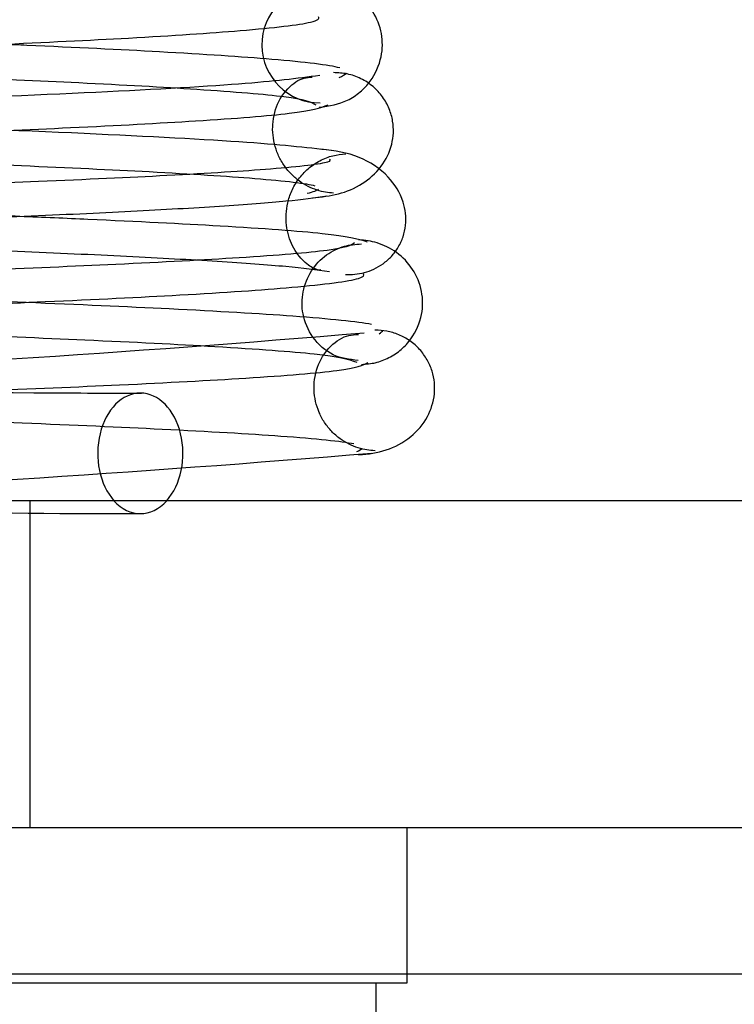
# Model space of a CAD drawing. Header units: inches. Extents: x 0 to 120, y -1 to 80.
# Tile 40 of 64: x 34.715 to 34.923, y 65.193 to 65.479. Entities that reach past the tile are written whole.
import ezdxf
from ezdxf.lldxf.tags import DXFTag

# ---------------------------------------------------------------- set-up
doc = ezdxf.new("R2010")
doc.units = ezdxf.units.IN
doc.header["$MEASUREMENT"] = 0
for name, color, linetype in [('COM51497', 7, 'Continuous'), ('COM70220', 7, 'Continuous'), ('Default', 7, 'Continuous'), ('SCC19011', 7, 'Continuous'), ('SPR20280', 7, 'Continuous'), ('WAF25367', 7, 'Continuous')]:
    doc.layers.add(name, color=color, linetype=linetype)
tags = doc.linetypes.add('HIDDEN2', pattern=[0.1875, 0.125, -0.0625]).pattern_tags.tags
tags[6:7] = [DXFTag(74, 4), DXFTag(75, 0), DXFTag(340, '0'), DXFTag(46, 0.0), DXFTag(50, 0.0), DXFTag(44, 0.0), DXFTag(45, 0.0)]
tags[4:5] = [DXFTag(74, 4), DXFTag(75, 0), DXFTag(340, '0'), DXFTag(46, 0.0), DXFTag(50, 0.0), DXFTag(44, 0.0), DXFTag(45, 0.0)]

# ---------------------------------------------------------------- blocks, each defined once
blk = doc.blocks.new('SE6')
at = {"layer": 'COM51497', "color": 7, "linetype": 'Continuous'}
for p, q in [((35.0234964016, 65.33970065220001), (34.1319964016, 65.33970065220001)), ((35.0234964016, 65.24470065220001), (34.1319964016, 65.24470065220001))]:
    blk.add_line(p, q, dxfattribs=at)
at = {"layer": 'COM51497', "color": 7, "linetype": 'HIDDEN2'}
blk.add_line((34.7182464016, 65.33970065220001), (34.7182464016, 65.24470065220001), dxfattribs=at)
at = {"layer": 'COM70220', "color": 7, "linetype": 'HIDDEN2'}
blk.add_line((43.0627464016, 65.2022006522), (26.0927464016, 65.2022006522), dxfattribs=at)
at = {"layer": 'SCC19011', "color": 7, "linetype": 'Continuous'}
blk.add_line((34.8187464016, 65.0187006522), (34.8187464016, 65.19970065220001), dxfattribs=at)
at = {"layer": 'SPR20280', "color": 7, "linetype": 'HIDDEN2'}
for centre, radius, start, end in [((34.8024383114, 65.472108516), 0.0168743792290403, 90.7799136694, 270.2283913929), ((34.7554130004, 70.2901746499), 4.919234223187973, 265.1584212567, 269.5796325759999), ((34.4000798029, 70.2901746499), 4.919234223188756, 270.0554439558, 274.8415787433), ((34.3988383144, 70.3208124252), 4.984858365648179, 270.0775561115, 274.8174758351), ((34.7566544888, 70.3208124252), 4.984858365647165, 266.537638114, 269.9224438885)]:
    blk.add_arc(centre, radius, start, end, dxfattribs=at)
at = {"layer": 'SPR20280', "color": 7, "linetype": 'Continuous'}
blk.add_arc((34.7554130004, 70.2901746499), 4.919234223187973, 269.5796325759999, 269.9445560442, dxfattribs=at)
for start_param, end_param in [(0, 2.474646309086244), (3.80853899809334, 6.283185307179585)]:
    blk.add_ellipse((34.7502804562, 65.3534506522), major_axis=(-3.414809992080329e-17, 0.01750000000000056), ratio=0.7071067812, start_param=start_param, end_param=end_param, dxfattribs=at)
at = {"layer": 'SPR20280', "color": 7, "linetype": 'HIDDEN2'}
blk.add_ellipse((34.7502804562, 65.3534506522), major_axis=(-3.414809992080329e-17, 0.01750000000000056), ratio=0.7071067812, start_param=2.474646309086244, end_param=3.808538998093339, dxfattribs=at)
for points, knots in [([(34.80128403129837, 65.48951407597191), (34.79936819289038, 65.48865041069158), (34.79535787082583, 65.48722972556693), (34.76779369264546, 65.4850331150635), (34.73192697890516, 65.4831106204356), (34.69282182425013, 65.48141106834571), (34.654892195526, 65.4799475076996), (34.62096919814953, 65.47871973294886), (34.59275078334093, 65.47772540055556), (34.56781361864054, 65.4768533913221), (34.54185683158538, 65.47594341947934), (34.51082494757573, 65.47483630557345), (34.47451020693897, 65.47347931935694), (34.43522638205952, 65.47186357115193), (34.39632366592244, 65.46997682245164), (34.36343674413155, 65.46781350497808), (34.34614512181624, 65.46571834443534), (34.34502844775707, 65.46442501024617), (34.3453994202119, 65.46391437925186)], [0, 0, 0, 0, 0.0901431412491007, 0.1716895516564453, 0.2445992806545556, 0.3087646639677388, 0.3640857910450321, 0.4105134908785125, 0.448000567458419, 0.4769549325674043, 0.5095977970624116, 0.5514293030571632, 0.602520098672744, 0.6629378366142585, 0.7327928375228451, 0.8121465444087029, 0.9011700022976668, 0.955669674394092, 0.955669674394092, 0.955669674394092, 0.955669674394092]), ([(34.80221507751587, 65.45398399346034), (34.80531330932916, 65.45439739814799), (34.80929780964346, 65.45503158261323), (34.8141893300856, 65.45831786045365), (34.81799036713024, 65.46235581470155), (34.82061835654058, 65.4683639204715), (34.82069569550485, 65.47535577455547), (34.81820172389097, 65.48186311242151), (34.81363347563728, 65.48677108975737), (34.80798132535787, 65.48965323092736), (34.80444536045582, 65.49005428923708), (34.80250979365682, 65.49023212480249)], [0, 0, 0, 0, 0.1476673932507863, 0.223434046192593, 0.2981355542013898, 0.4379396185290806, 0.563031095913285, 0.6858872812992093, 0.8030319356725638, 0.908710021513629, 1, 1, 1, 1]), ([(34.35597123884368, 65.47866950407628), (34.35937709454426, 65.47787244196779), (34.3730618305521, 65.47631318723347), (34.4053177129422, 65.47417318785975), (34.44402809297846, 65.47229068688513), (34.48293687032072, 65.47068059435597), (34.51856757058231, 65.4693292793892), (34.54885276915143, 65.46823025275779), (34.57425719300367, 65.46732460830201), (34.59879330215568, 65.46645089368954), (34.62666260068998, 65.46545020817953), (34.66000107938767, 65.46421889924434), (34.69724425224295, 65.46275538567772), (34.73537992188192, 65.46105976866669), (34.76971420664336, 65.45914659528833), (34.79643288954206, 65.4569646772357), (34.79970287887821, 65.45555693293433), (34.80119489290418, 65.45470117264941)], [0.0993682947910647, 0.0993682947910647, 0.0993682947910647, 0.0993682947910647, 0.186074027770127, 0.2649441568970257, 0.3344392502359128, 0.3946082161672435, 0.4454453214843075, 0.4869702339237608, 0.5192140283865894, 0.5484623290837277, 0.5863614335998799, 0.6331590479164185, 0.6888194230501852, 0.7533510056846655, 0.8267560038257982, 0.908977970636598, 1, 1, 1, 1]), ([(34.80717032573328, 65.44123419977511), (34.79963472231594, 65.44214267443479), (34.7855101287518, 65.44373833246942), (34.73602308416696, 65.44636593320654), (34.67006628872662, 65.44900227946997), (34.59197447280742, 65.45171926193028), (34.52442933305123, 65.45402776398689), (34.47389952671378, 65.45589768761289), (34.43865365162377, 65.45732736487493), (34.40780494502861, 65.45877555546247), (34.38254147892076, 65.46022974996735), (34.36287826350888, 65.46173466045), (34.35663532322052, 65.46265760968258), (34.35313881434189, 65.46320234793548)], [0, 0, 0, 0, 0.11520463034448, 0.2331583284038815, 0.3539335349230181, 0.4774277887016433, 0.6036619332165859, 0.6680437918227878, 0.7330929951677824, 0.7988074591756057, 0.8652170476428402, 0.9322827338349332, 1, 1, 1, 1]), ([(34.8063367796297, 65.42904848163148), (34.80555186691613, 65.42909869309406), (34.80423839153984, 65.42920935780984), (34.80162612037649, 65.42983256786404), (34.79895380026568, 65.43092045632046), (34.79629100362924, 65.43254386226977), (34.79383472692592, 65.43469816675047), (34.79174156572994, 65.43732701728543), (34.79014305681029, 65.44030948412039), (34.78872264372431, 65.44472721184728), (34.78847938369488, 65.45048074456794), (34.79075675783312, 65.45728635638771), (34.79598658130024, 65.46231931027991), (34.79853553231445, 65.46265055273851), (34.80021575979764, 65.46270611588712)], [0, 0, 0, 0, 0.0445589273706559, 0.0863882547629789, 0.1272210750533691, 0.1685888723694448, 0.2115980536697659, 0.2568995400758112, 0.3048280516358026, 0.3556100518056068, 0.4691326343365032, 0.6140297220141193, 0.7915968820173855, 1, 1, 1, 1]), ([(34.3534593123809, 65.43016242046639), (34.35309839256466, 65.43050266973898), (34.35382953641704, 65.43150575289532), (34.36855975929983, 65.43324246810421), (34.39946318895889, 65.43519526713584), (34.43690165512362, 65.43696122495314), (34.47525838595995, 65.43851505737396), (34.51108234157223, 65.43984571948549), (34.54191108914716, 65.44094475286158), (34.56781862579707, 65.44185365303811), (34.59276242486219, 65.44272580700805), (34.62103789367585, 65.44372161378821), (34.65511565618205, 65.44495363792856), (34.69335471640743, 65.44642663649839), (34.732971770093, 65.44814387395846), (34.76956467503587, 65.45009598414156), (34.79804458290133, 65.45233979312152), (34.80255922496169, 65.45380007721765), (34.80478162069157, 65.45468949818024)], [0.0521707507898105, 0.0521707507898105, 0.0521707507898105, 0.0521707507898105, 0.0958626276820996, 0.1829683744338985, 0.26118357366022, 0.3304706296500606, 0.3907088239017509, 0.4418475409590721, 0.4838360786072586, 0.5166602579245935, 0.5458021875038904, 0.5835599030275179, 0.6303746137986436, 0.6862392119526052, 0.7511598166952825, 0.8251035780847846, 0.9080331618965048, 1, 1, 1, 1]), ([(34.44264011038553, 65.44728352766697), (34.44975150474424, 65.44697148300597), (34.46887165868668, 65.44616725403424), (34.50037714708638, 65.44495363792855), (34.53445490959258, 65.44372161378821), (34.56273037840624, 65.44272580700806), (34.58767417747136, 65.44185365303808), (34.61358171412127, 65.44094475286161), (34.6444104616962, 65.43984571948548), (34.68023441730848, 65.43851505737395), (34.71859114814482, 65.43696122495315), (34.75602961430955, 65.43519526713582), (34.7869330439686, 65.43324246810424), (34.79858407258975, 65.43186879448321), (34.80095894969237, 65.4311821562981)], [0.2783530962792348, 0.2783530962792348, 0.2783530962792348, 0.2783530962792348, 0.3137607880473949, 0.3696253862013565, 0.4164400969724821, 0.4541978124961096, 0.4833397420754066, 0.5161639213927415, 0.5581524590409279, 0.6092911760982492, 0.6695293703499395, 0.7388164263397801, 0.8170316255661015, 0.9041373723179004, 0.9041373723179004, 0.9041373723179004, 0.9041373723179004]), ([(34.80265018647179, 65.40677832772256), (34.80222481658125, 65.40664363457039), (34.80150142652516, 65.4066299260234), (34.79798758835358, 65.40865424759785), (34.79446435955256, 65.41301899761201), (34.79268511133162, 65.41833860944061), (34.79252257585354, 65.42282261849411), (34.79297337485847, 65.42622783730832), (34.79413472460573, 65.42976879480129), (34.79612378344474, 65.43321685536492), (34.79893694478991, 65.4362682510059), (34.8023742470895, 65.43860564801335), (34.80627988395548, 65.44009398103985), (34.80857270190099, 65.4403135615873), (34.80992619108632, 65.440412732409)], [0, 0, 0, 0, 0.1825142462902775, 0.3381905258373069, 0.4707508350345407, 0.5826637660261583, 0.6313703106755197, 0.6781685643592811, 0.7267488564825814, 0.7777407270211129, 0.8310933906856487, 0.8862829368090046, 0.9426881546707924, 1, 1, 1, 1]), ([(34.80989231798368, 65.40542458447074), (34.81083256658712, 65.40540638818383), (34.81237816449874, 65.40540935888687), (34.81524598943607, 65.40588680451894), (34.81808470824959, 65.4068833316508), (34.82084312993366, 65.40847822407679), (34.82331466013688, 65.41066818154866), (34.82532392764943, 65.41338165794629), (34.82672577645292, 65.41648494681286), (34.82770648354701, 65.4211899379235), (34.82681440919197, 65.42726660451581), (34.82239516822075, 65.43456728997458), (34.81344861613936, 65.44039242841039), (34.80685783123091, 65.44132729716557), (34.80265606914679, 65.44177757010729)], [0, 0, 0, 0, 0.0450560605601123, 0.0862289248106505, 0.1249882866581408, 0.1630440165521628, 0.2021153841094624, 0.2436891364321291, 0.2889083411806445, 0.338606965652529, 0.4554382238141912, 0.6077609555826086, 0.79200079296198, 1, 1, 1, 1]), ([(34.80519638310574, 65.43885799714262), (34.80554955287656, 65.43859818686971), (34.80513203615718, 65.43770556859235), (34.79142163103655, 65.43610550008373), (34.76135243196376, 65.43420820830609), (34.72359467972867, 65.43247121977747), (34.68456063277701, 65.43093421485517), (34.64811557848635, 65.42961311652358), (34.61670589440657, 65.42852290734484), (34.59010077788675, 65.42761803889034), (34.5642580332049, 65.4267441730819), (34.53473783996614, 65.42574215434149), (34.49914787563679, 65.42450669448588), (34.45897993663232, 65.42303410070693), (34.41724837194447, 65.42132149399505), (34.37878052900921, 65.41937998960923), (34.34757718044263, 65.41715342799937), (34.34210739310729, 65.41570827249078), (34.33929144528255, 65.4148282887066)], [0.0593105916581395, 0.0593105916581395, 0.0593105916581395, 0.0593105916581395, 0.0946044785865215, 0.1809035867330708, 0.2586064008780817, 0.3275375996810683, 0.3875519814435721, 0.4384775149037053, 0.4802040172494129, 0.5126619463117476, 0.5421123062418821, 0.5803019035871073, 0.627512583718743, 0.6837490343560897, 0.7490680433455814, 0.8235325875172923, 0.9071551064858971, 1, 1, 1, 1]), ([(34.71526729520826, 65.42225365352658), (34.70833032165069, 65.42254006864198), (34.68877503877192, 65.42331777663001), (34.65634492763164, 65.42450669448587), (34.62075496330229, 65.42574215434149), (34.59123477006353, 65.4267441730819), (34.56539202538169, 65.42761803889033), (34.53878690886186, 65.42852290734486), (34.50737722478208, 65.42961311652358), (34.47093217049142, 65.43093421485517), (34.43189812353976, 65.43247121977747), (34.39414037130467, 65.43420820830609), (34.36407117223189, 65.43610550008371), (34.35278878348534, 65.43742220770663), (34.35085521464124, 65.43807295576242)], [0.2834425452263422, 0.2834425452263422, 0.2834425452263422, 0.2834425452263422, 0.3162509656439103, 0.3724874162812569, 0.4196980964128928, 0.457887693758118, 0.4873380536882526, 0.5197959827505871, 0.5615224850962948, 0.6124480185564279, 0.6724624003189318, 0.7413935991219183, 0.8190964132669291, 0.9053955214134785, 0.9053955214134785, 0.9053955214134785, 0.9053955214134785]), ([(34.35102047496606, 65.42826874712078), (34.35792225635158, 65.42735855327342), (34.37095823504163, 65.4257571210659), (34.41861933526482, 65.42313155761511), (34.48317113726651, 65.42049073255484), (34.56068705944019, 65.41777633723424), (34.62849183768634, 65.41546707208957), (34.67952378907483, 65.41359894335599), (34.71545577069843, 65.41216910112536), (34.74743650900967, 65.4107204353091), (34.77370041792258, 65.40926500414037), (34.79426654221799, 65.40775943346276), (34.80125357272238, 65.40683744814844), (34.80519049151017, 65.40629250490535)], [0, 0, 0, 0, 0.1136705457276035, 0.2305402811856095, 0.3505181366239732, 0.4737382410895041, 0.6000633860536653, 0.6647045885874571, 0.7301542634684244, 0.7963880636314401, 0.8634391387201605, 0.93131517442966, 1, 1, 1, 1]), ([(34.81356789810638, 65.38047566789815), (34.81086749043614, 65.38070799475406), (34.8063770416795, 65.38127991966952), (34.80000911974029, 65.3866622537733), (34.79713594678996, 65.39361010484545), (34.79713222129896, 65.40035689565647), (34.79956731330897, 65.40659537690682), (34.80394584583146, 65.41124290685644), (34.80929550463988, 65.41389465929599), (34.81265508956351, 65.41417112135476), (34.81447570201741, 65.41428114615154)], [0, 0, 0, 0, 0.1609713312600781, 0.3161018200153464, 0.4559362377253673, 0.5778460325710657, 0.6968985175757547, 0.8105307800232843, 0.9127819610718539, 1, 1, 1, 1]), ([(34.81735738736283, 65.39088960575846), (34.8134330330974, 65.3916741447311), (34.79832681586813, 65.39320702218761), (34.7621867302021, 65.39532100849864), (34.72014068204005, 65.39717981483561), (34.67810330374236, 65.3987813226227), (34.63951470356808, 65.40013230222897), (34.60670388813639, 65.40123743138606), (34.57936137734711, 65.40214703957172), (34.55317674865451, 65.40301900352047), (34.52366287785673, 65.40401326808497), (34.48837049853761, 65.40524083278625), (34.44920074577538, 65.40670350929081), (34.40924904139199, 65.40840156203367), (34.37319682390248, 65.41032112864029), (34.35596636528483, 65.4117321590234), (34.35062993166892, 65.41246011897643), (34.35044611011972, 65.41248580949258)], [0.0983947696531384, 0.0983947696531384, 0.0983947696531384, 0.0983947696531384, 0.1871554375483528, 0.2663663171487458, 0.3361657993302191, 0.3965869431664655, 0.4477092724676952, 0.4895814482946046, 0.5222602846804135, 0.5512647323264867, 0.5888192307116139, 0.6353250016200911, 0.6907383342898, 0.7550066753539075, 0.8280360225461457, 0.9097130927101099, 0.9127048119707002, 0.9127048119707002, 0.9127048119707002, 0.9127048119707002]), ([(34.34238035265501, 65.37996510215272), (34.3449261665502, 65.38082527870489), (34.34995267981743, 65.38224000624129), (34.3803469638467, 65.38442998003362), (34.41817372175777, 65.38634810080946), (34.45945152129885, 65.38804667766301), (34.4993461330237, 65.38951175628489), (34.53479750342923, 65.39074371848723), (34.56426776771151, 65.39174451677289), (34.59010536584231, 65.39261827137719), (34.6167679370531, 65.39352435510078), (34.64842566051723, 65.3946256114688), (34.68547302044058, 65.39598477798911), (34.72564765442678, 65.39761382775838), (34.76522782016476, 65.39953510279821), (34.79777039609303, 65.40175989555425), (34.81457915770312, 65.40388014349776), (34.81541816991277, 65.4051896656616), (34.81497997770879, 65.40566578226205)], [0, 0, 0, 0, 0.0909912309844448, 0.1731580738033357, 0.2464979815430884, 0.3109571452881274, 0.3665426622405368, 0.4132687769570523, 0.4511042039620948, 0.4803009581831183, 0.5125069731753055, 0.5539869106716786, 0.604779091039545, 0.6649260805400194, 0.7344419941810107, 0.8134004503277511, 0.9019189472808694, 0.9500215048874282, 0.9500215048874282, 0.9500215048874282, 0.9500215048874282]), ([(34.43863600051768, 65.39728318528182), (34.44943350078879, 65.3968202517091), (34.47225600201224, 65.39590273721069), (34.5070671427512, 65.39462561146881), (34.53872486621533, 65.39352435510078), (34.56538743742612, 65.39261827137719), (34.59122503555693, 65.39174451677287), (34.6206952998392, 65.39074371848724), (34.65614667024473, 65.38951175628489), (34.69604128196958, 65.38804667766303), (34.73731908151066, 65.38634810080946), (34.77514583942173, 65.38442998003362), (34.805540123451, 65.38224000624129), (34.81056663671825, 65.38082527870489), (34.81311245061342, 65.37996510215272)], [0.3442741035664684, 0.3442741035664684, 0.3442741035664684, 0.3442741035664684, 0.3952209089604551, 0.4460130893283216, 0.4874930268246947, 0.5196990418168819, 0.5488957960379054, 0.5867312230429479, 0.6334573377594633, 0.6890428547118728, 0.7535020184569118, 0.8268419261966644, 0.9090087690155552, 1, 1, 1, 1]), ([(34.81841080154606, 65.3542339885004), (34.81758539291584, 65.3542790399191), (34.81618522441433, 65.3543791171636), (34.81351751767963, 65.35499375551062), (34.81082733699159, 65.35606933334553), (34.80816432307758, 65.3576779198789), (34.80571643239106, 65.35981703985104), (34.80363576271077, 65.36243415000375), (34.8020558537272, 65.36541008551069), (34.80068127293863, 65.3697997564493), (34.80051881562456, 65.37556531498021), (34.80299376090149, 65.38241307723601), (34.80861296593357, 65.38753197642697), (34.81166129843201, 65.38791367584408), (34.81363706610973, 65.3880079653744)], [0, 0, 0, 0, 0.041728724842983, 0.0824271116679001, 0.1236020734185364, 0.1664020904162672, 0.2115058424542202, 0.2591772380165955, 0.3094282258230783, 0.362216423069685, 0.4781225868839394, 0.6233517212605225, 0.7983772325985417, 1, 1, 1, 1]), ([(34.81364413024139, 65.35300909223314), (34.8166048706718, 65.35327560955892), (34.82135875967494, 65.35387942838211), (34.82882676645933, 65.35768611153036), (34.83384469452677, 65.36353759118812), (34.83573162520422, 65.36936848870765), (34.83576535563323, 65.37396363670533), (34.83509682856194, 65.37737265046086), (34.83366390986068, 65.38070327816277), (34.83148045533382, 65.38373341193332), (34.82864478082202, 65.38623608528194), (34.82538159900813, 65.38802873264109), (34.82180501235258, 65.38908840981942), (34.81965817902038, 65.38919174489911), (34.81840500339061, 65.38923022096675)], [0, 0, 0, 0, 0.1741531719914, 0.3339451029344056, 0.4764602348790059, 0.5971603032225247, 0.6497340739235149, 0.7011390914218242, 0.7520422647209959, 0.8026387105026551, 0.8528666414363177, 0.9025447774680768, 0.9515551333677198, 1, 1, 1, 1]), ([(34.34551131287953, 65.3779192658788), (34.34628873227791, 65.37779156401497), (34.35208757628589, 65.37694531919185), (34.37122735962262, 65.37539503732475), (34.40806812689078, 65.37344066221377), (34.44858308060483, 65.37172189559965), (34.48809938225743, 65.3702481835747), (34.52357060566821, 65.36901562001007), (34.55315712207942, 65.36801953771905), (34.57935729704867, 65.36714727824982), (34.60667433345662, 65.36623815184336), (34.63935164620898, 65.36513735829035), (34.67760178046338, 65.36380039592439), (34.71898822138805, 65.36223136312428), (34.75999516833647, 65.36043497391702), (34.79471406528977, 65.35842842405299), (34.80879932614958, 65.35700018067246), (34.81222916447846, 65.3562795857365)], [0.077114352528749, 0.077114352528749, 0.077114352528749, 0.077114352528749, 0.0918600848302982, 0.1746853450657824, 0.2485323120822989, 0.313361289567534, 0.3691483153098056, 0.4158976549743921, 0.4536068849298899, 0.4827100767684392, 0.5154761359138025, 0.5574059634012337, 0.6084984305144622, 0.6687214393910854, 0.7380462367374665, 0.8163847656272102, 0.9037349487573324, 0.9037349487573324, 0.9037349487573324, 0.9037349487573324])]:
    blk.add_open_spline(points, degree=3, knots=knots, dxfattribs=at)
at = {"layer": 'SPR20280', "color": 7, "linetype": 'Continuous'}
for points, knots in [([(34.35444692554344, 65.45478575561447), (34.35590831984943, 65.4556059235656), (34.35938621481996, 65.45699132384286), (34.38577859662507, 65.45914659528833), (34.42011288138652, 65.4610597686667), (34.45824855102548, 65.46275538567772), (34.49549172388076, 65.46421889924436), (34.52883020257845, 65.4654502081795), (34.55669950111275, 65.46645089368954), (34.58123561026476, 65.46732460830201), (34.60664003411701, 65.46823025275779), (34.63692523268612, 65.4693292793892), (34.67255593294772, 65.47068059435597), (34.71146471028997, 65.47229068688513), (34.75017509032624, 65.47417318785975), (34.78265301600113, 65.4763279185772), (34.80104311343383, 65.47843760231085), (34.80236138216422, 65.47974806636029), (34.80204288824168, 65.48028363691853)], [0.003012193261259, 0.003012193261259, 0.003012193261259, 0.003012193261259, 0.0910220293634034, 0.1732439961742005, 0.2466489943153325, 0.3111805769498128, 0.3668409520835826, 0.4136385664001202, 0.4515376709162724, 0.4807859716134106, 0.5130297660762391, 0.5545546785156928, 0.6053917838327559, 0.6655607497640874, 0.7350558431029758, 0.8139259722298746, 0.9022498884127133, 0.9590083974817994, 0.9590083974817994, 0.9590083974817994, 0.9590083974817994]), ([(34.80817171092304, 65.46541529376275), (34.80511939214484, 65.46623067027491), (34.79205605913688, 65.46781350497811), (34.759169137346, 65.46997682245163), (34.72928343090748, 65.47142625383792), (34.71253539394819, 65.47215676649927), (34.71007813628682, 65.47226246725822)], [0.09882999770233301, 0.09882999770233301, 0.09882999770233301, 0.09882999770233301, 0.187853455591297, 0.2672071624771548, 0.3370621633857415, 0.3488919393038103, 0.3488919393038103, 0.3488919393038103, 0.3488919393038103]), ([(34.80235398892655, 65.46320234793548), (34.79568483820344, 65.4623022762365), (34.78304660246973, 65.46071672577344), (34.73607174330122, 65.45811153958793), (34.67204010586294, 65.45548346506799), (34.59476720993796, 65.45277435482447), (34.5269133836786, 65.45046452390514), (34.47566662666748, 65.44859202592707), (34.43947382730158, 65.44715609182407), (34.40716920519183, 65.44569924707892), (34.3805424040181, 65.44423348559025), (34.35958929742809, 65.44271513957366), (34.35238768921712, 65.44178456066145), (34.34832247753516, 65.44123419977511)], [0, 0, 0, 0, 0.112746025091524, 0.2289246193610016, 0.3484573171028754, 0.4714947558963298, 0.5979155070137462, 0.6627140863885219, 0.7283992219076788, 0.7949479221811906, 0.862393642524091, 0.9307484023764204, 1, 1, 1, 1]), ([(34.80022389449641, 65.42770727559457), (34.80562006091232, 65.42817833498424), (34.81206891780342, 65.42919087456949), (34.82033609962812, 65.4361909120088), (34.82313184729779, 65.44179831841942), (34.82384296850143, 65.4464707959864), (34.8236624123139, 65.44997331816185), (34.82265956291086, 65.45358935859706), (34.82074011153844, 65.45707942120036), (34.81791526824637, 65.46013430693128), (34.81438855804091, 65.4624322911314), (34.8103133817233, 65.46384399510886), (34.80779813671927, 65.46398709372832), (34.80632187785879, 65.4640414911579)], [0, 0, 0, 0, 0.3243185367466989, 0.4621148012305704, 0.5813042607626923, 0.6332128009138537, 0.6824314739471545, 0.7324228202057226, 0.7838473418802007, 0.8367888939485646, 0.8908503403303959, 0.9454203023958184, 1, 1, 1, 1]), ([(34.35030231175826, 65.40629250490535), (34.35761774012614, 65.40719207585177), (34.37136712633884, 65.40877382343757), (34.42020145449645, 65.41138315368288), (34.48567213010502, 65.4140082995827), (34.56354953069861, 65.41672103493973), (34.63117363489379, 65.41903114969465), (34.68193957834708, 65.42090625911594), (34.7174649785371, 65.42234284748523), (34.74865709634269, 65.4238002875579), (34.77430245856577, 65.42526602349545), (34.79437332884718, 65.42678520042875), (34.8008415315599, 65.42771789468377), (34.80447232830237, 65.42826874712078)], [0, 0, 0, 0, 0.1142937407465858, 0.2315584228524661, 0.3518813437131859, 0.4751840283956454, 0.6015015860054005, 0.6660383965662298, 0.7313204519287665, 0.7973472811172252, 0.8641543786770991, 0.9317064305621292, 1, 1, 1, 1]), ([(34.81620135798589, 65.4148282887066), (34.81338541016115, 65.41570827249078), (34.8079156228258, 65.41715342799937), (34.77671227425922, 65.41937998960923), (34.74389364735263, 65.42103637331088), (34.72214129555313, 65.42196983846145), (34.71526729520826, 65.42225365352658)], [0, 0, 0, 0, 0.0928448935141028, 0.1764674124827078, 0.2509319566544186, 0.2834425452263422, 0.2834425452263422, 0.2834425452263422, 0.2834425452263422]), ([(34.81246321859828, 65.41456571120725), (34.8114265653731, 65.41379837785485), (34.80819521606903, 65.4124420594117), (34.78229597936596, 65.41032112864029), (34.74624376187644, 65.40840156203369), (34.70629205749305, 65.40670350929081), (34.66712230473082, 65.40524083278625), (34.6318299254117, 65.40401326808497), (34.60231605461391, 65.40301900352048), (34.57613142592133, 65.40214703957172), (34.54878891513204, 65.40123743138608), (34.51597809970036, 65.40013230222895), (34.47738949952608, 65.39878132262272), (34.43535212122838, 65.39717981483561), (34.39330607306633, 65.39532100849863), (34.35716598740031, 65.39320702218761), (34.33636959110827, 65.39109674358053), (34.3346026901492, 65.38978406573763), (34.33481125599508, 65.38920761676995)], [0.0079560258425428, 0.0079560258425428, 0.0079560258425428, 0.0079560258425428, 0.0902869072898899, 0.1719639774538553, 0.2449933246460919, 0.3092616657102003, 0.3646749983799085, 0.4111807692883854, 0.4487352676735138, 0.4777397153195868, 0.5104185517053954, 0.5522907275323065, 0.6034130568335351, 0.6638342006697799, 0.7336336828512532, 0.8128445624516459, 0.9016052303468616, 0.9648764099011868, 0.9648764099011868, 0.9648764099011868, 0.9648764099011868]), ([(34.81447946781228, 65.37928377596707), (34.81596616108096, 65.37939057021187), (34.81853786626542, 65.37961713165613), (34.82258774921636, 65.38114338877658), (34.82611791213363, 65.383518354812), (34.82985661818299, 65.38757552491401), (34.83238094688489, 65.39361159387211), (34.83232388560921, 65.40062229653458), (34.82970571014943, 65.40710478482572), (34.8249855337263, 65.4120203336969), (34.81910317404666, 65.4148840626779), (34.81557739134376, 65.4152935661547), (34.81357227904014, 65.41547418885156)], [0, 0, 0, 0, 0.0655887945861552, 0.1340957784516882, 0.2039995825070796, 0.2736422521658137, 0.4059226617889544, 0.5277760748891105, 0.6522147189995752, 0.7755693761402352, 0.8922798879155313, 1, 1, 1, 1]), ([(34.3408038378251, 65.35490207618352), (34.34050752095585, 65.35536837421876), (34.34192986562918, 65.35651715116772), (34.36077873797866, 65.35842842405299), (34.39549763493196, 65.36043497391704), (34.43650458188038, 65.36223136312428), (34.47789102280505, 65.3638003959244), (34.51614115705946, 65.36513735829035), (34.54881846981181, 65.36623815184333), (34.57613550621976, 65.36714727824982), (34.60233568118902, 65.36801953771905), (34.63192219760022, 65.36901562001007), (34.66739342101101, 65.3702481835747), (34.7069097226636, 65.37172189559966), (34.74742467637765, 65.37344066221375), (34.78426544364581, 65.37539503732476), (34.81147194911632, 65.37759870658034), (34.81499788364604, 65.37902493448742), (34.81633252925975, 65.37985749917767)], [0.0402294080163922, 0.0402294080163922, 0.0402294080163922, 0.0402294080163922, 0.0962650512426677, 0.1836152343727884, 0.2619537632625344, 0.3312785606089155, 0.3915015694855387, 0.4425940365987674, 0.484523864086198, 0.5172899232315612, 0.5463931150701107, 0.5841023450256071, 0.6308516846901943, 0.6866387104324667, 0.7514676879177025, 0.8253146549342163, 0.9081399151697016, 0.9951320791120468, 0.9951320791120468, 0.9951320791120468, 0.9951320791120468])]:
    blk.add_open_spline(points, degree=3, knots=knots, dxfattribs=at)
at = {"layer": 'SPR20280', "color": 7, "linetype": 'HIDDEN2'}
for points in [[(34.80795972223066, 65.46261475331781), (34.8089638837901, 65.46307076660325), (34.80979163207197, 65.46349902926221), (34.81009338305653, 65.46391437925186)], [(34.80203349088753, 65.43016242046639), (34.80160253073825, 65.42975614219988), (34.8003087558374, 65.42934248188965), (34.79873414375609, 65.42889671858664)], [(34.81965285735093, 65.38821236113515), (34.82015910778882, 65.38855831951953), (34.82056576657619, 65.38888761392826), (34.82068154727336, 65.38920761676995)], [(34.81468896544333, 65.35490207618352), (34.81447623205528, 65.35456730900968), (34.81382427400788, 65.35422359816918), (34.81302624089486, 65.35385959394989)]]:
    blk.add_open_spline(points, degree=3, dxfattribs=at)
at = {"layer": 'WAF25367', "color": 7, "linetype": 'Continuous'}
for p, q in [((34.8277464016, 65.19970065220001), (34.8277464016, 65.24470065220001)), ((34.3277464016, 65.19970065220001), (34.8277464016, 65.19970065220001))]:
    blk.add_line(p, q, dxfattribs=at)

msp = doc.modelspace()

# ---------------------------------------------------------------- block references
at = {"layer": 'Default'}
msp.add_blockref('SE6', (0, 0), dxfattribs=at)

doc.saveas('drawing.dxf')
